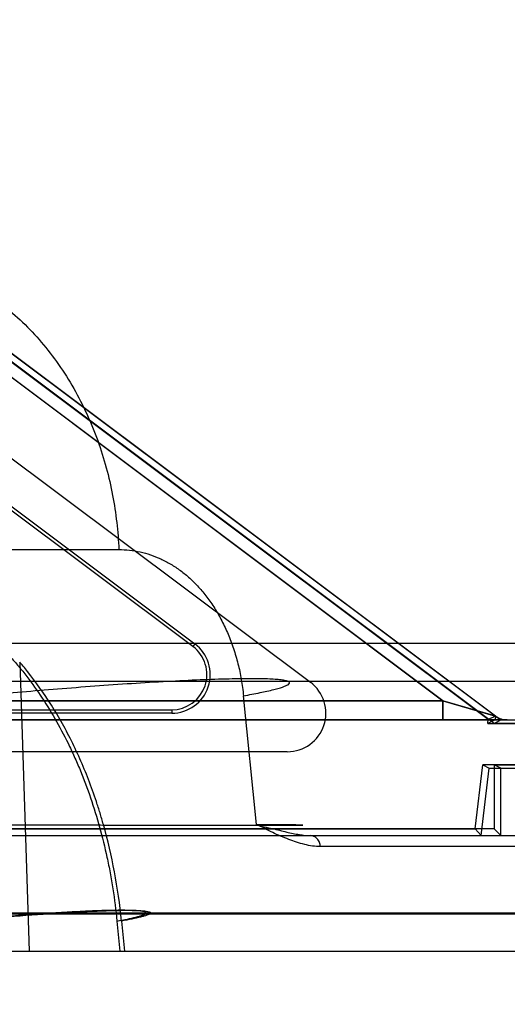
# Model space of a CAD drawing. Header units: millimetres. Extents: x 0 to 297, y 0 to 210.
# Tile 254 of 256: x 59.247 to 59.348, y 160.568 to 160.773. Entities that reach past the tile are written whole.
import ezdxf

# ---------------------------------------------------------------- set-up
doc = ezdxf.new("R2010")
doc.units = ezdxf.units.MM
doc.header["$LTSCALE"] = 16.335
doc.layers.get('0').update_dxf_attribs({"linetype": 'CONTINUOUS'})
for name, color, linetype in [('AXES_REF', 7, 'CONTINUOUS'), ('INTFCLR_1', 7, 'CONTINUOUS'), ('INTFCLR_144815', 7, 'CONTINUOUS'), ('INTFCLR_72935', 7, 'CONTINUOUS')]:
    doc.layers.add(name, color=color, linetype=linetype)

msp = doc.modelspace()

# ---------------------------------------------------------------- linework, layer by layer
at = {"color": 7, "linetype": 'Continuous'}
for radius in [7.756662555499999, 7.756, 7.706331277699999]:
    msp.add_circle((57.52239940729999, 154.539298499), radius, dxfattribs=at)
msp.add_arc((57.52239940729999, 154.539298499), 7.68, 278.2771290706, 261.7228709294, dxfattribs=at)
at = {"layer": 'AXES_REF', "color": 9, "linetype": 'Continuous'}
msp.add_circle((57.52239940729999, 154.539298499), 7.075609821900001, dxfattribs=at)
at = {"layer": 'INTFCLR_1', "color": 6, "linetype": 'Continuous'}
for p, q in [((59.2018013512, 160.7341515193), (59.3440570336, 160.627459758)), ((59.192201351, 160.7213515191), (59.3071912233, 160.6351091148)), ((59.3439564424, 160.6265985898), (59.3440570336, 160.627459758)), ((59.34546156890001, 160.6272992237), (59.3439565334, 160.6265993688)), ((59.3440568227, 160.6274579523), (59.3455548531, 160.6280978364)), ((59.3455550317, 160.6280993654), (59.3454614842, 160.627298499)), ((59.3479564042, 160.627298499), (59.4586230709, 160.627298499)), ((59.343954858, 160.6265985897), (59.4579231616, 160.6265985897)), ((59.3023912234, 160.6207091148), (59.2227889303, 160.6207091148)), ((59.3413173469, 160.6047091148), (59.3429186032, 160.6179984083)), ((59.3425681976, 160.603298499), (59.34425508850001, 160.617298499)), ((59.4579231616, 160.6179984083), (59.3429186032, 160.6179984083)), ((59.3429186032, 160.6179984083), (59.3442550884, 160.617298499)), ((59.34425508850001, 160.617298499), (59.4586230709, 160.617298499)), ((59.1720523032, 160.603298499), (59.4586230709, 160.603298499)), ((59.2265133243, 160.6047091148), (59.3413173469, 160.6047091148)), ((59.3425681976, 160.603298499), (59.3413173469, 160.6047091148))]:
    msp.add_line(p, q, dxfattribs=at)
at = {"layer": 'INTFCLR_1', "color": 9, "linetype": 'Continuous'}
for p, q in [((59.3455564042, 160.628098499), (59.2024470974, 160.7354304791)), ((59.2082501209, 160.7260782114), (59.3346230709, 160.631298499)), ((59.224788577, 160.631298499), (59.3346230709, 160.631298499)), ((59.3346230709, 160.631298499), (59.3346230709, 160.627298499)), ((59.3346230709, 160.631298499), (59.3455564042, 160.628098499)), ((59.3479564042, 160.627298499), (59.170573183, 160.6272984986))]:
    msp.add_line(p, q, dxfattribs=at)
at = {"layer": 'INTFCLR_1', "color": 6, "linetype": 'Continuous'}
msp.add_arc((59.3023912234, 160.6287091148), 0.008, 270.0000005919, 53.1301029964, dxfattribs=at)
at = {"layer": 'INTFCLR_1', "color": 9, "linetype": 'Continuous'}
msp.add_arc((59.3479564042, 160.631298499), 0.004, 233.1301023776, 269.9999999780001, dxfattribs=at)
at = {"layer": 'INTFCLR_144815', "color": 9, "linetype": 'Continuous'}
for p, q in [((58.1354306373, 160.6626480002), (59.2674671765, 160.6626480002)), ((59.0225860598, 160.6432286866), (59.4374196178, 160.643228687)), ((59.2469172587, 160.6393007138), (59.2488528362, 160.5792984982)), ((59.4294199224, 160.6352984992), (58.9745507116, 160.6352984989)), ((59.2959886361, 160.6055728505), (59.2933193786, 160.6323227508)), ((59.15012169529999, 160.603298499), (59.4562230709, 160.603298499)), ((59.3599348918, 160.6010241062), (59.3092450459, 160.6010241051)), ((59.3739770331, 160.5872286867), (59.1811739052, 160.5872286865)), ((59.393749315, 160.5870192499), (59.1950951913, 160.5870192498)), ((59.267072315, 160.5855788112), (59.2676904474, 160.5792984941)), ((59.2680116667, 160.5855788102), (59.2686292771, 160.5792984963)), ((58.072314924, 160.5792984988), (59.3667453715, 160.5792984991))]:
    msp.add_line(p, q, dxfattribs=at)
for points, knots in [([(59.2156978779, 160.723298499), (59.21877147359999, 160.723298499), (59.22516502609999, 160.7225904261), (59.2346011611, 160.719315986), (59.2436645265, 160.7136807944), (59.2517744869, 160.7058443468), (59.2584477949, 160.6962241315), (59.2633685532, 160.685418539), (59.2664275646, 160.6741013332), (59.2673071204, 160.6664184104), (59.2674671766, 160.6626480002)], [0, 0, 0, 0, 0.1050837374, 0.21787631, 0.3387406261, 0.4670384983, 0.6007623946, 0.736684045, 0.8709766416, 1, 1, 1, 1]), ([(59.2674671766, 160.6626480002), (59.2682086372, 160.6626476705), (59.2696901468, 160.6625680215), (59.2718900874, 160.6622062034), (59.2740563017, 160.6616032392), (59.2758206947, 160.6609015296), (59.2772079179, 160.6602166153), (59.2785967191, 160.6594376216), (59.2802880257, 160.6583069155), (59.2822138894, 160.6567164), (59.284047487, 160.6548819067), (59.2854751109, 160.6531614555), (59.2865611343, 160.6516597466), (59.2876290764, 160.6500446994), (59.2888626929, 160.6478797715), (59.2899396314, 160.645579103), (59.2907151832, 160.6436345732), (59.2914369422, 160.6415964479), (59.2922044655, 160.6389589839), (59.2929000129, 160.6356871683), (59.2932063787, 160.6334555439), (59.2933193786, 160.6323227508)], [0, 0, 0, 0, 0.0510003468, 0.1018158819, 0.1530610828, 0.2053708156, 0.232153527, 0.2594328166, 0.3148548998, 0.3718232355, 0.4309670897, 0.4930055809, 0.5253679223, 0.5584094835, 0.6261462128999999, 0.6965411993, 0.7329500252, 0.7701113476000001, 0.8452290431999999, 0.9216956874, 1, 1, 1, 1]), ([(59.22631888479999, 160.654738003), (59.2271921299, 160.6543023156), (59.2309301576, 160.6523230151), (59.2358562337, 160.6490060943), (59.2409072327, 160.6446526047), (59.24362323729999, 160.6419116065), (59.2453772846, 160.6399635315), (59.2465480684, 160.6386118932), (59.24855757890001, 160.6361530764), (59.2512739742, 160.6324184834), (59.2542734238, 160.6276045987), (59.256310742, 160.6237704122), (59.257591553, 160.6211024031), (59.2584383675, 160.6192613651), (59.2598585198, 160.6159633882), (59.2616825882, 160.6111005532), (59.2635439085, 160.6050499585), (59.2648200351, 160.5998376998), (59.2656780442, 160.5955496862), (59.2664284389, 160.5911508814), (59.2668521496, 160.5878139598), (59.2670723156, 160.5855788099)], [0, 0, 0, 0, 0.0349656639, 0.1515158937, 0.2116583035, 0.2737159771, 0.2895989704, 0.3055789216, 0.337781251, 0.4033508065, 0.4708757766, 0.5408433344, 0.5587814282, 0.5769111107, 0.613445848, 0.6874148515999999, 0.7628661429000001, 0.8401335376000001, 0.8795657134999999, 0.9195289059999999, 1, 1, 1, 1]), ([(59.26801166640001, 160.5855788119), (59.2676750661, 160.5890029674), (59.2667177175, 160.5957430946), (59.2649890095, 160.6031841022), (59.2635767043, 160.607995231), (59.26258000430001, 160.6111170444), (59.2607012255, 160.616358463), (59.2581728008, 160.6220894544), (59.2556229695, 160.6268261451), (59.2540983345, 160.6294040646), (59.2517974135, 160.6330638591), (59.2493902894, 160.6363671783), (59.2472421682, 160.6389225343), (59.24691733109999, 160.6393006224)], [0, 0, 0, 0, 0.1761944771, 0.3481269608, 0.3906384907, 0.4329517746, 0.5159259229, 0.6756948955, 0.7530950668, 0.7912917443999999, 0.8290459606, 0.9744737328, 1, 1, 1, 1]), ([(59.2933193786, 160.6323227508), (59.29446531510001, 160.6325281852), (59.29656258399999, 160.632924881), (59.2990323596, 160.6334628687), (59.3006616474, 160.6338996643), (59.3015775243, 160.634180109), (59.30225906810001, 160.6344649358), (59.3026928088, 160.634673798), (59.3029378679, 160.6350134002), (59.3026156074, 160.6353047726), (59.3021071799, 160.6354357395), (59.3012728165, 160.635599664), (59.3001219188, 160.6357078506), (59.2986384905, 160.6357966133), (59.29683417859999, 160.6358472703), (59.2938136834, 160.6358703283), (59.2893485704, 160.6357918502), (59.2832852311, 160.6355709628), (59.2764551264, 160.6352227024), (59.2665438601, 160.6346099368), (59.2540483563, 160.6336688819), (59.244038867, 160.6327841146), (59.23915122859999, 160.6323227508)], [0, 0, 0, 0, 0.0471680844, 0.0864673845, 0.1023973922, 0.1154511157, 0.1253631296, 0.1319656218, 0.1356291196, 0.1393919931, 0.1464843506, 0.1577201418, 0.1733767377, 0.1934510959, 0.2178626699, 0.246518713, 0.3158164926, 0.3987770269, 0.4923302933, 0.5928916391, 0.8010957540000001, 1, 1, 1, 1]), ([(59.2416768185, 160.605572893), (59.24452232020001, 160.6055633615), (59.2501500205, 160.6055438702), (59.2571449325, 160.6055223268), (59.26196892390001, 160.6055084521), (59.2646736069, 160.605501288), (59.2685472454, 160.6054905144), (59.274098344, 160.6054763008), (59.2795434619, 160.6054647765), (59.2829913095, 160.6054581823), (59.28511093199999, 160.6054542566), (59.288508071, 160.6054485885), (59.2921756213, 160.6054443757), (59.2951971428, 160.6054421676), (59.2967366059, 160.6054415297), (59.2986675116, 160.6054414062), (59.3009932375, 160.6054411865), (59.3034805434, 160.6054509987), (59.3046558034, 160.6054517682), (59.3060916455, 160.6054797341), (59.3040386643, 160.6055079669), (59.3025800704, 160.6055227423), (59.3003704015, 160.6055414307), (59.2987162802, 160.6055543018), (59.297483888, 160.6055630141), (59.2965699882, 160.6055689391), (59.2959886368, 160.6055728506)], [0, 0, 0, 0, 0.1160410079, 0.2295005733, 0.2852558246, 0.3127655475, 0.3397986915, 0.4432245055, 0.5391416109, 0.5618527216, 0.5838288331, 0.6255808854, 0.7003860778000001, 0.73341029, 0.7487671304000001, 0.7632110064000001, 0.8119283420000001, 0.8462533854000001, 0.8578222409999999, 0.8691413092, 0.8810250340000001, 0.9080655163, 0.9498907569, 0.9626783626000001, 0.9762917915, 1, 1, 1, 1]), ([(59.309245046, 160.6010241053), (59.3087038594, 160.6010239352), (59.307607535, 160.6011134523), (59.3053962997, 160.6015576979), (59.3026273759, 160.6025091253), (59.2992921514, 160.6038953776), (59.297160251, 160.6051479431), (59.2959890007, 160.6055728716)], [0, 0, 0, 0, 0.1149813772, 0.2327989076, 0.4784404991, 0.735283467, 1, 1, 1, 1]), ([(59.309245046, 160.6010241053), (59.309231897, 160.6013125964), (59.3091118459, 160.6019009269), (59.3086516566, 160.602666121), (59.3079593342, 160.6031808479), (59.3074148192, 160.6032984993), (59.3071606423, 160.6032984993)], [0, 0, 0, 0, 0.2561510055, 0.5222906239, 0.7745505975, 1, 1, 1, 1]), ([(59.2670723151, 160.5855788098), (59.26779371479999, 160.5857079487), (59.269115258, 160.5859574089), (59.2706721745, 160.5862956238), (59.2717019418, 160.58656993), (59.2722820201, 160.5867466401), (59.2727176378, 160.586925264), (59.2729922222, 160.587057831), (59.273157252, 160.5872657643), (59.2729658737, 160.5874551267), (59.2726499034, 160.5875355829), (59.2721356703, 160.5876396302), (59.2714203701, 160.5877072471), (59.2700566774, 160.5877892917), (59.2678626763, 160.5878142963), (59.2646971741, 160.5877607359), (59.2609061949, 160.5876208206), (59.2566336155, 160.5874019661), (59.2504317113, 160.5870163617), (59.2426126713, 160.5864247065), (59.2363492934, 160.5858686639), (59.2332911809, 160.5855788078)], [0, 0, 0, 0, 0.0474327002, 0.08702920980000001, 0.1031164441, 0.1163299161, 0.1264001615, 0.1331502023, 0.136904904, 0.1405827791, 0.1475406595, 0.1586407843, 0.1741697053, 0.1941272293, 0.2469955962, 0.3161509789, 0.3990162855, 0.4925111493, 0.5930368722, 0.8011854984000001, 1, 1, 1, 1]), ([(59.2342159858, 160.5855788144), (59.2349527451, 160.5856485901), (59.2364470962, 160.5857879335), (59.2395058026, 160.5860640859), (59.2450319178, 160.5865369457), (59.2513525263, 160.5870147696), (59.2575529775, 160.5873998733), (59.2618248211, 160.5876184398), (59.26561551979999, 160.5877581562), (59.2687813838, 160.587811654), (59.2709760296, 160.5877866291), (59.2723407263, 160.587704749), (59.2730568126, 160.5876371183), (59.2735724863, 160.5875333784), (59.2738887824, 160.5874526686), (59.274082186, 160.5872647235), (59.2739194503, 160.5870559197), (59.27364557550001, 160.5869237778), (59.2732118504, 160.5867452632), (59.2726332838, 160.5865688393), (59.2716057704, 160.5862947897), (59.2700514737, 160.5859569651), (59.2687320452, 160.585707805), (59.26801166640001, 160.5855788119)], [0, 0, 0, 0, 0.0479129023, 0.0971672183, 0.1988326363, 0.4069923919, 0.5075252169, 0.6010316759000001, 0.6839158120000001, 0.7530992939, 0.8060063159, 0.8259868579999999, 0.8415409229, 0.85266775, 0.8596520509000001, 0.8633462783, 0.8670826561, 0.8738036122, 0.8838427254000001, 0.8970247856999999, 0.9130811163, 0.9526192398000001, 1, 1, 1, 1])]:
    msp.add_open_spline(points, degree=3, knots=knots, dxfattribs=at)
at = {"layer": 'INTFCLR_144815', "color": 6, "linetype": 'Continuous'}
msp.add_open_spline([(59.2959890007, 160.6055728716), (59.2970560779, 160.605185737), (59.29919900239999, 160.6048442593), (59.3021364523, 160.6040525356), (59.3043971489, 160.6035795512), (59.3060345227, 160.6033466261), (59.3067958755, 160.6032984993), (59.3071606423, 160.6032984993)], degree=3, knots=[0, 0, 0, 0, 0.2982065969, 0.5656560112, 0.8000090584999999, 0.9041734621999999, 1, 1, 1, 1], dxfattribs=at)
at = {"layer": 'INTFCLR_72935', "color": 6, "linetype": 'Continuous'}
for p, q in [((59.3452437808, 160.6265985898), (59.2003812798, 160.7352334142)), ((59.2828042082, 160.6425494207), (59.1789950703, 160.7203976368)), ((59.1796037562, 160.720816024), (59.2832241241, 160.6431093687)), ((59.22217039, 160.6294090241), (59.2784244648, 160.6294090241)), ((59.2784244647, 160.6287091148), (59.2221703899, 160.6287091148)), ((59.3452437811, 160.6265985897), (59.3466616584, 160.627298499)), ((59.3455950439, 160.6280983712), (59.3466616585, 160.627298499)), ((59.4579231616, 160.6265985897), (59.3452437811, 160.6265985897)), ((59.3452510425, 160.6179984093), (59.3452510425, 160.6047091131)), ((59.34525104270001, 160.6179984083), (59.4579231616, 160.6179984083)), ((59.3466616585, 160.617298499), (59.3452510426, 160.6179984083)), ((59.3466616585, 160.603298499), (59.3466616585, 160.617298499)), ((59.3466616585, 160.617298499), (59.4586230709, 160.617298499)), ((59.1720523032, 160.6032984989), (59.4586230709, 160.603298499)), ((59.3452510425, 160.6047091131), (59.2210273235, 160.6047091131)), ((59.3452510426, 160.6047091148), (59.3466616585, 160.603298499))]:
    msp.add_line(p, q, dxfattribs=at)
at = {"layer": 'INTFCLR_72935', "color": 9, "linetype": 'Continuous'}
for p, q in [((59.202440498, 160.7354523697), (59.3455950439, 160.6280983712)), ((59.3346605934, 160.631298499), (59.2082439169, 160.7261004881)), ((59.28322412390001, 160.6431093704), (59.2828042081, 160.6425494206)), ((59.3346605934, 160.631298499), (59.224788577, 160.631298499)), ((59.2784244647, 160.6294090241), (59.2784244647, 160.6287091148)), ((59.3346605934, 160.627298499), (59.3346605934, 160.631298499)), ((59.3455950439, 160.6280983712), (59.3346605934, 160.631298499)), ((59.170573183, 160.6272984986), (59.3479949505, 160.627298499))]:
    msp.add_line(p, q, dxfattribs=at)
at = {"layer": 'INTFCLR_72935', "color": 6, "linetype": 'Continuous'}
for radius, start, end in [(0.008, 269.9999955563, 53.1331450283), (0.007300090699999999, 270.0000004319, 53.13315366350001)]:
    msp.add_arc((59.2784244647, 160.6367091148), radius, start, end, dxfattribs=at)
at = {"layer": 'INTFCLR_72935', "color": 9, "linetype": 'Continuous'}
msp.add_arc((59.34799487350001, 160.631298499), 0.004, 233.1331534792, 270.0000000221, dxfattribs=at)

doc.saveas('drawing.dxf')
